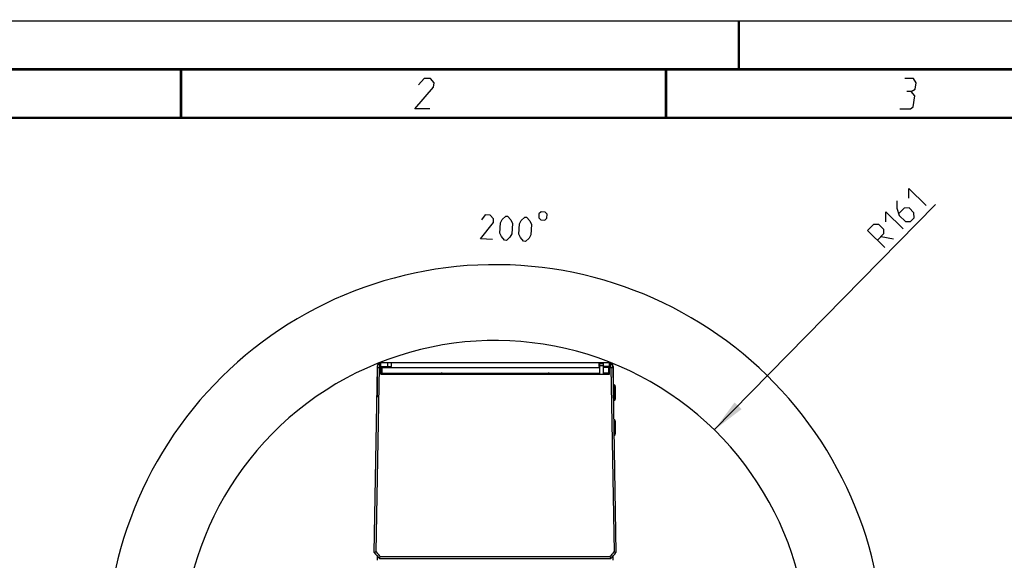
# Model space of a CAD drawing. Extents: x 0 to 420, y 0 to 297.
# Tile 16 of 77: x 51 to 152, y 241 to 297. Entities that reach past the tile are written whole.
import ezdxf

# ---------------------------------------------------------------- set-up
doc = ezdxf.new("R2010")
doc.units = 0
doc.header["$LTSCALE"] = 23.1
doc.layers.get('0').update_dxf_attribs({"linetype": 'CONTINUOUS'})
doc.layers.add('03__ASM_ALL_CURVES', color=7, linetype='CONTINUOUS')
doc.layers.add('DIM_PILOTEES', color=7, linetype='CONTINUOUS')
doc.dimstyles.get("Standard").update_dxf_attribs({"dimtxt": 2.5, "dimasz": 2.5, "dimexe": 1.25, "dimexo": 0.625, "dimtad": 1, "dimcen": 2.5, "dimazin": 3, "dimtfac": 1, "dimtmove": 0, "dimatfit": 3})

# ---------------------------------------------------------------- blocks, each defined once
blk = doc.blocks.new('_FILLED')
at = {"color": 0, "linetype": 'BYBLOCK'}
blk.add_solid([(0, 0), (-1, 0.143), (-1, -0.143)], dxfattribs=at)
blk = doc.blocks.new('*D0')
at = {"layer": 'DIM_PILOTEES', "color": 2, "linetype": 'CONTINUOUS'}
blk.add_line((122.48, 254.81), (145.27, 278.05), dxfattribs=at)
at = {"layer": 'DIM_PILOTEES', "color": 2, "linetype": 'CONTINUOUS', "xscale": 3.5, "yscale": 3.5, "zscale": 3.5, "rotation": 225.5589719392}
blk.add_blockref('_FILLED', (122.48, 254.81), dxfattribs=at)
blk = doc.blocks.new('*D1')
at = {"layer": 'DIM_PILOTEES', "color": 2, "linetype": 'CONTINUOUS'}
for p, q in [((68.05, 226.51), (58.35, 224.91)), ((131.6, 225.83), (141.26, 224.02))]:
    blk.add_line(p, q, dxfattribs=at)
for start, end in [(89.38, 189.38), (349.38, 89.38)]:
    blk.add_arc((99.88, 231.77), 40.09, start, end, dxfattribs=at)
for points in [[(59.41, 228.65), (60.33, 225.24), (60.4, 228.77)], [(139.29, 227.92), (139.29, 224.38), (140.28, 227.78)]]:
    blk.add_solid(points, dxfattribs=at)

msp = doc.modelspace()

# ---------------------------------------------------------------- linework, layer by layer
at = {"color": 7, "linetype": 'CONTINUOUS'}
for p, q in [((0, 297), (420, 297)), ((25, 287), (410, 287)), ((87.426, 242.162), (87.759, 261.262)), ((87.628, 242.234), (87.962, 261.26)), ((87.706, 261.359), (87.706, 258.18)), ((87.763, 261.459), (87.76, 261.262)), ((87.763, 261.459), (87.967, 261.659)), ((87.962, 261.26), (88.106, 261.26)), ((87.967, 261.659), (87.966, 261.494)), ((87.967, 261.659), (88.106, 261.659)), ((88.106, 261.759), (111.662, 261.759)), ((88.106, 260.559), (88.106, 261.659)), ((88.106, 261.359), (89.206, 261.359)), ((88.214, 261.259), (88.214, 260.659)), ((88.214, 261.259), (110.662, 261.259)), ((88.806, 261.359), (88.806, 261.759)), ((89.206, 261.359), (89.206, 261.759)), ((110.562, 261.759), (110.562, 261.359)), ((110.662, 261.359), (110.562, 261.359)), ((110.634, 261.259), (110.634, 260.659)), ((110.662, 260.559), (110.662, 261.659)), ((110.662, 261.659), (111.062, 261.659)), ((110.662, 261.459), (111.062, 261.459)), ((110.962, 261.759), (110.962, 261.659)), ((111.062, 260.559), (111.062, 261.659)), ((111.662, 261.359), (111.062, 261.359)), ((111.554, 261.259), (111.062, 261.259)), ((111.554, 261.259), (111.554, 260.659)), ((111.662, 260.559), (111.662, 261.659)), ((111.662, 261.659), (111.801, 261.659)), ((111.662, 261.26), (111.806, 261.26)), ((111.801, 261.659), (112.005, 261.459)), ((111.806, 261.26), (112.14, 242.234)), ((112.008, 261.262), (112.005, 261.459)), ((112.009, 261.262), (112.342, 242.162)), ((112.062, 261.359), (112.062, 259.459)), ((88.106, 260.659), (110.662, 260.659)), ((88.106, 260.559), (111.662, 260.559)), ((88.806, 260.659), (88.806, 260.559)), ((111.662, 260.659), (111.062, 260.659)), ((112.162, 259.459), (112.04, 259.459)), ((112.162, 259.459), (112.162, 257.859)), ((112.255, 257.922), (112.255, 259.397)), ((112.262, 259.309), (112.255, 259.322)), ((112.262, 259.309), (112.262, 258.009)), ((112.162, 257.859), (112.068, 257.859)), ((112.262, 258.009), (112.255, 257.997)), ((112.162, 255.859), (112.103, 255.859)), ((112.162, 255.859), (112.162, 254.259)), ((112.255, 254.322), (112.255, 255.797)), ((112.262, 255.709), (112.255, 255.722)), ((112.262, 255.709), (112.262, 254.409)), ((112.162, 254.259), (112.131, 254.259)), ((112.262, 254.409), (112.255, 254.397)), ((87.628, 242.234), (87.426, 242.162)), ((87.706, 241.833), (87.706, 241.368)), ((87.953, 241.544), (88.045, 241.745)), ((88.045, 241.745), (111.723, 241.745)), ((111.723, 241.745), (111.815, 241.544)), ((112.062, 241.368), (112.062, 241.833)), ((112.14, 242.234), (112.342, 242.162)), ((87.954, 241.544), (111.814, 241.544))]:
    msp.add_line(p, q, dxfattribs=at)
at = {"color": 7, "linetype": 'CONTINUOUS', "const_width": 0.25}
for points in [[(125, 297), (125, 292)], [(415, 292), (20, 292)], [(67.5, 292), (67.5, 287)], [(117.5, 292), (117.5, 287)], [(25, 287), (410, 287)]]:
    msp.add_lwpolyline(points, dxfattribs=at)
at = {"color": 2, "linetype": 'CONTINUOUS'}
for points in [[(93.165, 287.925), (91.59, 287.925), (93.532, 290.175), (93.605, 290.625), (93.229, 291.075), (92.554, 291.075), (91.994, 290.4)], [(142.783, 289.725), (143.195, 289.95), (143.305, 290.625), (143.004, 291.075), (142.104, 291.075)], [(141.59, 287.925), (142.715, 287.925), (142.976, 288.15), (143.16, 289.275), (142.783, 289.725), (142.333, 289.725)]]:
    msp.add_lwpolyline(points, dxfattribs=at)
at = {"color": 7, "linetype": 'CONTINUOUS'}
for points in [[(87.759, 261.262), (87.793, 261.263), (87.826, 261.263), (87.86, 261.263), (87.894, 261.263), (87.927, 261.262), (87.961, 261.261)], [(87.966, 261.494), (87.965, 261.44), (87.965, 261.383), (87.964, 261.323), (87.962, 261.261)], [(111.803, 261.495), (111.801, 261.617), (111.801, 261.659)], [(111.806, 261.261), (111.805, 261.323), (111.803, 261.383), (111.803, 261.441), (111.803, 261.495)], [(111.808, 261.261), (111.84, 261.262), (111.873, 261.263), (111.907, 261.263), (111.941, 261.263), (111.975, 261.263), (112.009, 261.262)]]:
    msp.add_lwpolyline(points, dxfattribs=at)
for centre, radius, start, end in [((88.106, 261.359), 0.4, 90, 180), ((88.506, 261.079), 0.4, 135.54657, 163.125), ((111.262, 261.079), 0.4, 16.875, 44.45343), ((111.662, 261.359), 0.4, 0, 90), ((94.433, 259.673), 0.986, 90, 116.00146), ((105.335, 259.673), 0.986, 63.99854, 90), ((112.162, 259.359), 0.1, 22.14879, 90), ((112.162, 257.959), 0.1, 270, 337.85121), ((112.162, 255.759), 0.1, 22.14879, 90), ((112.162, 254.359), 0.1, 270, 337.85121), ((127.991, 276.273), 53, 220.06123, 220.93977), ((127.991, 276.273), 52.8, 220.14244, 220.83936), ((71.778, 276.273), 52.8, 319.16064, 319.85756), ((71.778, 276.273), 53, 319.06023, 319.93877)]:
    msp.add_arc(centre, radius, start, end, dxfattribs=at)
at = {"layer": '03__ASM_ALL_CURVES', "color": 4, "linetype": 'CONTINUOUS'}
msp.add_arc((99.884, 231.773), 32.267, 349.37998, 189.37998, dxfattribs=at)
at = {"layer": 'DIM_PILOTEES', "color": 2, "linetype": 'CONTINUOUS'}
msp.add_line((139.678, 274.774), (140.943, 274.534), dxfattribs=at)
for points in [[(142.544, 278.717), (142.534, 279.727), (144.319, 277.976)], [(141.284, 278.452), (141.291, 277.694), (141.551, 276.939), (142.188, 276.314), (142.693, 276.319), (143.069, 276.702), (143.064, 277.207), (142.554, 277.707), (142.049, 277.702), (141.507, 277.149)], [(104.401, 277.108), (104.379, 276.691), (104.576, 276.472), (104.992, 276.45), (105.211, 276.647), (105.233, 277.063), (105.036, 277.283), (104.62, 277.305), (104.401, 277.108)], [(140.168, 276.294), (140.158, 277.304), (141.943, 275.554)], [(99.61, 274.44), (98.362, 274.507), (99.704, 276.224), (99.723, 276.58), (99.386, 276.956), (98.851, 276.984), (98.466, 276.468)], [(100.361, 275.116), (100.418, 276.186), (100.615, 276.533), (100.991, 276.871), (101.169, 276.861), (101.507, 276.486), (101.666, 276.12), (101.609, 275.05), (101.412, 274.703), (101.037, 274.365), (100.858, 274.374), (100.521, 274.75), (100.361, 275.116)], [(102.323, 275.012), (102.379, 276.082), (102.577, 276.429), (102.952, 276.767), (103.13, 276.758), (103.468, 276.382), (103.628, 276.016), (103.571, 274.946), (103.374, 274.599), (102.998, 274.261), (102.82, 274.27), (102.482, 274.646), (102.323, 275.012)], [(140.068, 273.642), (138.283, 275.392), (138.908, 276.03), (139.413, 276.034), (139.923, 275.534), (139.928, 275.029), (139.303, 274.392)]]:
    msp.add_lwpolyline(points, dxfattribs=at)

# ---------------------------------------------------------------- dimensions: what is measured, and where the dimension line sits
dim = msp.add_radius_dim(center=(99.884, 231.773), mpoint=(122.476, 254.811), dimstyle='Standard', dxfattribs=at)
dim.commit()
dim.dimension.update_dxf_attribs({"geometry": '*D0', "text_midpoint": (140.068, 273.642), "dimtype": 132})
dim = msp.add_angular_dim_3p(base=(100.318, 271.864), center=(99.884, 231.773), p1=(131.598, 225.827), p2=(68.049, 226.515), dimstyle='Standard', dxfattribs=at)
dim.commit()
dim.dimension.update_dxf_attribs({"geometry": '*D1', "text_midpoint": (98.457, 271.841), "dimtype": 133})

doc.saveas('drawing.dxf')
